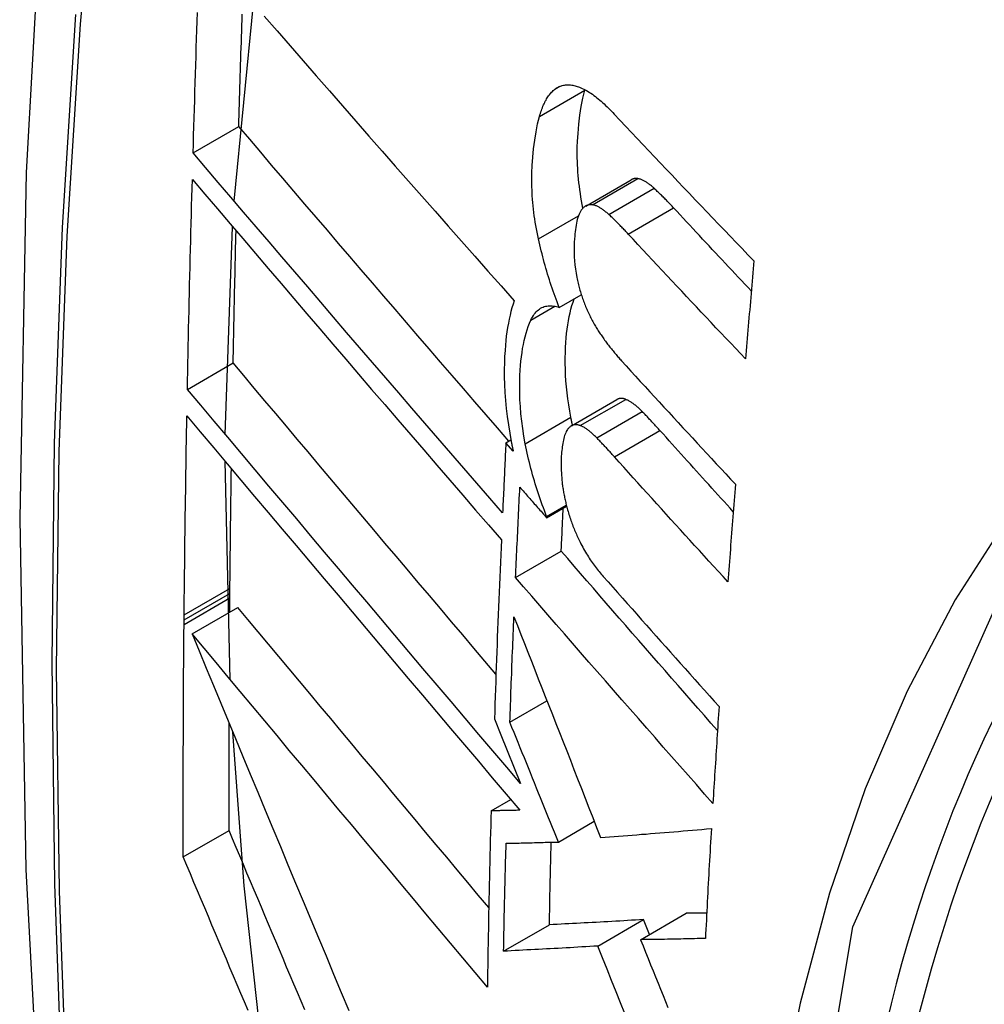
# Model space of a CAD drawing. Header units: inches. Extents: x 635 to 745, y 253 to 341.
# Tile 26 of 127: x 637.877 to 638.001, y 333.128 to 333.255. Entities that reach past the tile are written whole.
import ezdxf

# ---------------------------------------------------------------- set-up
doc = ezdxf.new("R2010")
doc.units = ezdxf.units.IN
doc.header["$MEASUREMENT"] = 0
doc.layers.add('Visible Edges(ANSI)', color=7, linetype='Continuous', lineweight=25)
doc.layers.add('Visible Tangent Edges(ANSI)', color=7, linetype='Continuous', lineweight=25)

msp = doc.modelspace()

# ---------------------------------------------------------------- linework, layer by layer
at = {"layer": 'Visible Edges(ANSI)'}
for p, q in [((637.90486, 333.2312), (637.90732, 333.25663)), ((637.95, 333.24548), (637.95002, 333.24555)), ((637.89955, 333.23742), (637.90544, 333.24081)), ((637.9501, 333.23058), (637.95594, 333.23395)), ((637.9037, 333.20119), (637.90464, 333.2279)), ((637.9467, 333.21753), (637.94953, 333.21917)), ((637.89882, 333.20698), (637.90471, 333.21039)), ((637.94825, 333.20228), (637.95411, 333.20566)), ((637.93983, 333.20011), (637.94047, 333.20048)), ((637.94076, 333.19904), (637.93983, 333.20011)), ((637.90431, 333.16965), (637.90368, 333.19772)), ((637.94506, 333.19046), (637.94764, 333.19194)), ((637.94507, 333.19063), (637.9476, 333.19209)), ((637.94506, 333.19046), (637.94507, 333.19063)), ((637.94108, 333.18275), (637.94695, 333.18614)), ((637.90429, 333.1807), (637.9043, 333.18136)), ((637.90429, 333.18014), (637.90429, 333.1807)), ((637.90427, 333.1783), (637.90429, 333.18014)), ((637.89839, 333.1773), (637.8984, 333.17795)), ((637.89942, 333.1755), (637.90532, 333.1789)), ((637.89839, 333.17673), (637.89839, 333.1773)), ((637.94034, 333.16413), (637.94511, 333.16689)), ((637.93834, 333.16455), (637.93917, 333.16252)), ((637.93917, 333.16252), (637.94171, 333.15626)), ((637.93792, 333.15273), (637.94044, 333.15418)), ((637.94659, 333.14871), (637.9512, 333.15138)), ((637.89829, 333.1468), (637.90418, 333.1502)), ((637.95165, 333.13532), (637.95754, 333.13872)), ((637.95716, 333.13613), (637.96305, 333.13953)), ((637.95831, 333.13679), (637.95754, 333.13872)), ((637.93953, 333.13466), (637.94542, 333.13806))]:
    msp.add_line(p, q, dxfattribs=at)
at = {"layer": 'Visible Edges(ANSI)', "flags": 128}
for points in [[(637.93127, 333.52253), (637.91843, 333.48447), (637.90737, 333.44529), (637.89807, 333.40505), (637.89051, 333.36383), (637.88467, 333.32169), (637.88052, 333.27869), (637.87805, 333.2349), (637.87723, 333.19037), (637.87804, 333.14518), (637.88047, 333.09937), (637.88449, 333.05301), (637.89009, 333.00618), (637.89724, 332.95893), (637.90592, 332.91133), (637.91611, 332.86345), (637.92779, 332.81537)], [(637.89955, 333.23742), (637.89959, 333.23855), (637.89962, 333.23968), (637.89965, 333.24081), (637.89969, 333.24193), (637.89972, 333.24306), (637.89976, 333.24419), (637.89979, 333.24532), (637.89983, 333.24645), (637.89986, 333.24758), (637.8999, 333.24871), (637.89994, 333.24985), (637.89997, 333.25098), (637.90001, 333.25211), (637.90005, 333.25324), (637.90008, 333.25437), (637.90012, 333.2555)], [(637.90544, 333.24081), (637.90546, 333.24154), (637.90548, 333.24226), (637.9055, 333.24298), (637.90552, 333.24371), (637.90554, 333.24443), (637.90557, 333.24515), (637.90559, 333.24587), (637.90561, 333.2466), (637.90563, 333.24732), (637.90565, 333.24804), (637.90567, 333.24877), (637.9057, 333.24949), (637.90572, 333.25021), (637.90574, 333.25094), (637.90577, 333.25166), (637.90579, 333.25238), (637.90581, 333.25311), (637.90583, 333.25383), (637.90586, 333.25455), (637.90588, 333.25528)], [(637.90869, 333.25504), (637.91036, 333.25312), (637.91204, 333.2512), (637.91372, 333.24927), (637.91541, 333.24734), (637.9171, 333.2454), (637.91879, 333.24346), (637.92049, 333.24152), (637.92218, 333.23959), (637.92389, 333.23765), (637.92559, 333.23571), (637.92729, 333.23377), (637.929, 333.23184), (637.9307, 333.2299), (637.93241, 333.22797), (637.93411, 333.22605), (637.93581, 333.22413), (637.93751, 333.22221), (637.93921, 333.2203), (637.94091, 333.21839)], [(637.94613, 333.24562), (637.94624, 333.2457), (637.94636, 333.24578), (637.94648, 333.24585), (637.9466, 333.24591), (637.94672, 333.24597), (637.94684, 333.24602), (637.94697, 333.24606), (637.94709, 333.2461), (637.94722, 333.24613), (637.94735, 333.24615), (637.94748, 333.24617), (637.94762, 333.24618), (637.94775, 333.24618), (637.94789, 333.24618), (637.94802, 333.24618), (637.94816, 333.24617), (637.9483, 333.24615), (637.94844, 333.24613), (637.94858, 333.2461), (637.94873, 333.24606), (637.94887, 333.24603), (637.94901, 333.24598), (637.94916, 333.24593), (637.9493, 333.24588)], [(637.94416, 333.24211), (637.94421, 333.24231), (637.94427, 333.2425), (637.94433, 333.24269), (637.9444, 333.24288), (637.94446, 333.24306), (637.94453, 333.24324), (637.9446, 333.24342), (637.94467, 333.24359), (637.94475, 333.24375), (637.94483, 333.24391), (637.9449, 333.24407), (637.94499, 333.24422), (637.94507, 333.24436), (637.94515, 333.2445), (637.94524, 333.24464), (637.94533, 333.24477), (637.94542, 333.24489), (637.94552, 333.24501), (637.94561, 333.24512), (637.94571, 333.24523), (637.94581, 333.24534), (637.94592, 333.24544), (637.94602, 333.24553), (637.94613, 333.24562)], [(637.94975, 333.23031), (637.94966, 333.23078), (637.94957, 333.23125), (637.94949, 333.23172), (637.94941, 333.23219), (637.94934, 333.23265), (637.94928, 333.23312), (637.94922, 333.23358), (637.94918, 333.23404), (637.94913, 333.2345), (637.9491, 333.23496), (637.94907, 333.23542), (637.94904, 333.23587), (637.94903, 333.23632), (637.94901, 333.23677), (637.94901, 333.23721), (637.94901, 333.23764), (637.94902, 333.23815), (637.94905, 333.23891), (637.94911, 333.23993), (637.94922, 333.24112), (637.94936, 333.24228), (637.94953, 333.2434), (637.94975, 333.24447), (637.95, 333.24548)], [(637.9493, 333.24588), (637.94948, 333.24581), (637.94966, 333.24573), (637.94985, 333.24564), (637.95003, 333.24554), (637.95022, 333.24544), (637.9504, 333.24533), (637.95059, 333.24521), (637.95078, 333.24509), (637.95096, 333.24496), (637.95115, 333.24482), (637.95134, 333.24468), (637.95153, 333.24453), (637.95172, 333.24438), (637.95191, 333.24422), (637.9521, 333.24406), (637.95228, 333.24389), (637.95247, 333.24372), (637.95266, 333.24354), (637.95285, 333.24336), (637.95303, 333.24318), (637.95322, 333.24299), (637.95341, 333.24281), (637.95359, 333.24261), (637.95377, 333.24242)], [(637.95377, 333.24242), (637.95451, 333.24163), (637.95525, 333.24084), (637.95599, 333.24006), (637.95674, 333.23927), (637.95748, 333.23848), (637.95822, 333.23769), (637.95897, 333.23691), (637.95971, 333.23612), (637.96046, 333.23533), (637.96121, 333.23454), (637.96195, 333.23375), (637.9627, 333.23297), (637.96345, 333.23218), (637.9642, 333.23139), (637.96495, 333.23061), (637.96571, 333.22982), (637.96646, 333.22903), (637.96721, 333.22825), (637.96797, 333.22746), (637.96872, 333.22668), (637.96948, 333.22589), (637.97023, 333.22511), (637.97099, 333.22432), (637.97175, 333.22354)], [(637.94402, 333.22635), (637.94393, 333.22678), (637.94384, 333.22721), (637.94376, 333.22764), (637.94368, 333.22806), (637.94361, 333.22849), (637.94354, 333.22892), (637.94348, 333.22934), (637.94343, 333.22976), (637.94338, 333.23018), (637.94333, 333.23061), (637.94329, 333.23102), (637.94326, 333.23144), (637.94322, 333.23192), (637.94319, 333.23251), (637.94317, 333.23319), (637.94317, 333.23397), (637.94318, 333.23485), (637.94322, 333.23581), (637.94329, 333.23685), (637.94339, 333.23796), (637.94353, 333.23907), (637.94371, 333.24013), (637.94391, 333.24115), (637.94416, 333.24211)], [(637.9402, 333.20032), (637.93874, 333.20201), (637.93728, 333.20369), (637.93581, 333.20539), (637.93435, 333.20708), (637.93289, 333.20878), (637.93142, 333.21048), (637.92996, 333.21218), (637.92849, 333.21388), (637.92703, 333.21558), (637.92557, 333.21729), (637.92411, 333.21899), (637.92265, 333.22069), (637.92119, 333.22238), (637.91974, 333.22408), (637.91829, 333.22577), (637.91684, 333.22746), (637.9154, 333.22915), (637.91396, 333.23083), (637.91253, 333.23251), (637.9111, 333.23418), (637.90967, 333.23585), (637.90826, 333.23751), (637.90684, 333.23917), (637.90544, 333.24081)], [(637.9394, 333.19107), (637.93774, 333.19298), (637.93607, 333.1949), (637.9344, 333.19683), (637.93273, 333.19876), (637.93106, 333.2007), (637.92938, 333.20264), (637.92771, 333.20458), (637.92603, 333.20652), (637.92435, 333.20847), (637.92267, 333.21042), (637.92099, 333.21237), (637.91932, 333.21432), (637.91765, 333.21627), (637.91598, 333.21821), (637.91431, 333.22016), (637.91265, 333.2221), (637.91099, 333.22403), (637.90933, 333.22597), (637.90769, 333.22789), (637.90605, 333.22981), (637.90441, 333.23173), (637.90278, 333.23363), (637.90116, 333.23553), (637.89955, 333.23742)], [(637.89882, 333.20698), (637.89884, 333.20811), (637.89886, 333.20923), (637.89889, 333.21035), (637.89891, 333.21148), (637.89893, 333.2126), (637.89896, 333.21372), (637.89898, 333.21485), (637.89901, 333.21597), (637.89903, 333.2171), (637.89906, 333.21822), (637.89908, 333.21935), (637.89911, 333.22047), (637.89914, 333.2216), (637.89916, 333.22272), (637.89919, 333.22385), (637.89922, 333.22497), (637.89925, 333.2261), (637.89928, 333.22722), (637.89931, 333.22835), (637.89934, 333.22948), (637.89937, 333.2306), (637.8994, 333.23173), (637.89943, 333.23286), (637.89946, 333.23398)], [(637.89946, 333.23398), (637.90107, 333.23209), (637.90268, 333.2302), (637.90431, 333.22829), (637.90594, 333.22638), (637.90758, 333.22446), (637.90922, 333.22253), (637.91088, 333.22059), (637.91253, 333.21866), (637.91419, 333.21671), (637.91586, 333.21477), (637.91753, 333.21282), (637.9192, 333.21087), (637.92087, 333.20892), (637.92254, 333.20697), (637.92422, 333.20502), (637.9259, 333.20307), (637.92757, 333.20112), (637.92925, 333.19918), (637.93092, 333.19724), (637.93259, 333.1953), (637.93426, 333.19337), (637.93592, 333.19144), (637.93759, 333.18952), (637.93924, 333.18761)], [(637.9568, 333.23411), (637.95676, 333.23411), (637.95673, 333.23412), (637.95669, 333.23412), (637.95665, 333.23412), (637.95661, 333.23412), (637.95657, 333.23412), (637.95654, 333.23412), (637.9565, 333.23412), (637.95646, 333.23412), (637.95643, 333.23412), (637.95639, 333.23411), (637.95635, 333.23411), (637.95632, 333.2341), (637.95628, 333.23409), (637.95625, 333.23408), (637.95621, 333.23407), (637.95618, 333.23406), (637.95614, 333.23405), (637.95611, 333.23404), (637.95607, 333.23402), (637.95604, 333.23401), (637.95601, 333.23399), (637.95597, 333.23397), (637.95594, 333.23395)], [(637.9589, 333.23287), (637.95882, 333.23295), (637.95873, 333.23303), (637.95864, 333.2331), (637.95855, 333.23318), (637.95846, 333.23325), (637.95837, 333.23332), (637.95828, 333.23339), (637.95819, 333.23345), (637.95811, 333.23352), (637.95802, 333.23358), (637.95793, 333.23364), (637.95784, 333.23369), (637.95775, 333.23374), (637.95766, 333.23379), (637.95758, 333.23384), (637.95749, 333.23388), (637.9574, 333.23392), (637.95731, 333.23396), (637.95723, 333.23399), (637.95714, 333.23402), (637.95706, 333.23405), (637.95697, 333.23407), (637.95689, 333.23409), (637.9568, 333.23411)], [(637.96142, 333.23034), (637.96131, 333.23045), (637.96121, 333.23057), (637.9611, 333.23068), (637.961, 333.23079), (637.9609, 333.2309), (637.96079, 333.23101), (637.96069, 333.23112), (637.96058, 333.23122), (637.96048, 333.23133), (637.96037, 333.23144), (637.96027, 333.23154), (637.96016, 333.23165), (637.96006, 333.23176), (637.95995, 333.23186), (637.95985, 333.23196), (637.95974, 333.23207), (637.95964, 333.23217), (637.95953, 333.23227), (637.95943, 333.23237), (637.95932, 333.23247), (637.95922, 333.23257), (637.95911, 333.23267), (637.95901, 333.23277), (637.9589, 333.23287)], [(637.94943, 333.22989), (637.94934, 333.22972), (637.94925, 333.22953), (637.94916, 333.22932), (637.94909, 333.2291), (637.94902, 333.22886), (637.94896, 333.22862), (637.94891, 333.22837), (637.94886, 333.2281), (637.94881, 333.22783), (637.94877, 333.22756), (637.94874, 333.22728), (637.94871, 333.22699), (637.94868, 333.22669), (637.94866, 333.22634), (637.94863, 333.22595), (637.94861, 333.22552), (637.94861, 333.22506), (637.94861, 333.22457), (637.94862, 333.22405), (637.94865, 333.22353), (637.9487, 333.223), (637.94877, 333.22246), (637.94885, 333.22192), (637.94895, 333.22137)], [(637.95096, 333.23073), (637.95089, 333.23074), (637.95081, 333.23075), (637.95074, 333.23075), (637.95067, 333.23075), (637.95059, 333.23074), (637.95052, 333.23074), (637.95045, 333.23072), (637.95038, 333.2307), (637.95032, 333.23068), (637.95025, 333.23066), (637.95018, 333.23063), (637.95012, 333.23059), (637.95005, 333.23055), (637.94999, 333.23051), (637.94993, 333.23047), (637.94987, 333.23042), (637.94981, 333.23036), (637.94975, 333.23031), (637.9497, 333.23025), (637.94964, 333.23018), (637.94959, 333.23012), (637.94953, 333.23004), (637.94948, 333.22997), (637.94943, 333.22989)], [(637.95307, 333.2295), (637.95298, 333.22958), (637.95289, 333.22965), (637.9528, 333.22973), (637.95271, 333.22981), (637.95262, 333.22988), (637.95253, 333.22995), (637.95244, 333.23002), (637.95235, 333.23008), (637.95227, 333.23015), (637.95218, 333.23021), (637.95209, 333.23026), (637.952, 333.23032), (637.95191, 333.23037), (637.95182, 333.23042), (637.95174, 333.23047), (637.95165, 333.23051), (637.95156, 333.23055), (637.95147, 333.23059), (637.95139, 333.23062), (637.9513, 333.23065), (637.95122, 333.23068), (637.95113, 333.2307), (637.95105, 333.23072), (637.95096, 333.23073)], [(637.97141, 333.21965), (637.971, 333.22009), (637.97058, 333.22054), (637.97016, 333.22098), (637.96974, 333.22143), (637.96932, 333.22187), (637.9689, 333.22232), (637.96848, 333.22276), (637.96806, 333.22321), (637.96765, 333.22366), (637.96723, 333.2241), (637.96681, 333.22455), (637.9664, 333.22499), (637.96598, 333.22544), (637.96556, 333.22589), (637.96515, 333.22633), (637.96473, 333.22678), (637.96432, 333.22722), (637.9639, 333.22767), (637.96349, 333.22811), (637.96307, 333.22856), (637.96266, 333.22901), (637.96224, 333.22945), (637.96183, 333.2299), (637.96142, 333.23034)], [(637.95558, 333.22697), (637.95548, 333.22708), (637.95537, 333.2272), (637.95527, 333.22731), (637.95516, 333.22742), (637.95506, 333.22753), (637.95495, 333.22764), (637.95485, 333.22775), (637.95474, 333.22785), (637.95464, 333.22796), (637.95454, 333.22807), (637.95443, 333.22817), (637.95433, 333.22828), (637.95422, 333.22839), (637.95412, 333.22849), (637.95401, 333.22859), (637.95391, 333.2287), (637.9538, 333.2288), (637.9537, 333.2289), (637.95359, 333.229), (637.95349, 333.2291), (637.95338, 333.2292), (637.95328, 333.2293), (637.95317, 333.2294), (637.95307, 333.2295)], [(637.90471, 333.21039), (637.90473, 333.21109), (637.90474, 333.2118), (637.90475, 333.21251), (637.90477, 333.21322), (637.90478, 333.21392), (637.9048, 333.21463), (637.90481, 333.21534), (637.90483, 333.21605), (637.90484, 333.21675), (637.90486, 333.21746), (637.90487, 333.21817), (637.90489, 333.21888), (637.9049, 333.21959), (637.90492, 333.22029), (637.90493, 333.221), (637.90495, 333.22171), (637.90497, 333.22242), (637.90498, 333.22313), (637.905, 333.22384), (637.90501, 333.22454), (637.90503, 333.22525), (637.90505, 333.22596), (637.90507, 333.22667), (637.90508, 333.22738)], [(637.9467, 333.21753), (637.94656, 333.21788), (637.94642, 333.21823), (637.94629, 333.21858), (637.94616, 333.21893), (637.94603, 333.21929), (637.9459, 333.21964), (637.94578, 333.22), (637.94566, 333.22036), (637.94554, 333.22073), (637.94542, 333.22109), (637.94531, 333.22146), (637.9452, 333.22183), (637.94509, 333.2222), (637.94498, 333.22257), (637.94487, 333.22294), (637.94477, 333.22331), (637.94467, 333.22369), (637.94457, 333.22406), (637.94448, 333.22444), (637.94438, 333.22482), (637.94429, 333.2252), (637.9442, 333.22558), (637.94411, 333.22596), (637.94402, 333.22635)], [(637.97068, 333.21091), (637.97004, 333.21158), (637.96941, 333.21225), (637.96877, 333.21291), (637.96814, 333.21358), (637.96751, 333.21425), (637.96687, 333.21492), (637.96624, 333.21559), (637.96561, 333.21626), (637.96498, 333.21693), (637.96435, 333.21759), (637.96372, 333.21826), (637.96309, 333.21893), (637.96246, 333.2196), (637.96183, 333.22027), (637.9612, 333.22094), (637.96057, 333.22161), (637.95995, 333.22228), (637.95932, 333.22295), (637.9587, 333.22362), (637.95807, 333.22429), (637.95745, 333.22496), (637.95682, 333.22563), (637.9562, 333.2263), (637.95558, 333.22697)], [(637.97175, 333.22354), (637.9717, 333.22301), (637.97166, 333.22249), (637.97161, 333.22196), (637.97157, 333.22144), (637.97152, 333.22091), (637.97148, 333.22038), (637.97143, 333.21986), (637.97139, 333.21933), (637.97134, 333.2188), (637.9713, 333.21828), (637.97125, 333.21775), (637.97121, 333.21723), (637.97116, 333.2167), (637.97112, 333.21617), (637.97107, 333.21565), (637.97103, 333.21512), (637.97099, 333.21459), (637.97094, 333.21407), (637.9709, 333.21354), (637.97085, 333.21302), (637.97081, 333.21249), (637.97076, 333.21196), (637.97072, 333.21144), (637.97068, 333.21091)], [(637.94895, 333.22137), (637.94899, 333.22119), (637.94904, 333.221), (637.94908, 333.22082), (637.94912, 333.22063), (637.94917, 333.22045), (637.94921, 333.22027), (637.94926, 333.22009), (637.94931, 333.21991), (637.94936, 333.21973), (637.94942, 333.21955), (637.94947, 333.21937), (637.94953, 333.21919), (637.94958, 333.21901), (637.94964, 333.21884), (637.9497, 333.21866), (637.94977, 333.21849), (637.94983, 333.21832), (637.94989, 333.21815), (637.94996, 333.21798), (637.95002, 333.21781), (637.95009, 333.21765), (637.95016, 333.21748), (637.95023, 333.21732), (637.9503, 333.21716)], [(637.94091, 333.21839), (637.94075, 333.21795), (637.94061, 333.21749), (637.94048, 333.21701), (637.94036, 333.21652), (637.94024, 333.21601), (637.94014, 333.21549), (637.94004, 333.21495), (637.93996, 333.2144), (637.93988, 333.21384), (637.93982, 333.21326), (637.93976, 333.21265), (637.93971, 333.21197), (637.93966, 333.21122), (637.93963, 333.21041), (637.93962, 333.20953), (637.93962, 333.2086), (637.93965, 333.20761), (637.9397, 333.20659), (637.93977, 333.20556), (637.93987, 333.20452), (637.93999, 333.20347), (637.94014, 333.20241), (637.94031, 333.20134), (637.94051, 333.20026)], [(637.94819, 333.20338), (637.94804, 333.20418), (637.94791, 333.20497), (637.9478, 333.20576), (637.9477, 333.20653), (637.94762, 333.2073), (637.94756, 333.20807), (637.94751, 333.20882), (637.94748, 333.20957), (637.94747, 333.21031), (637.94747, 333.21102), (637.94748, 333.21171), (637.9475, 333.21237), (637.94754, 333.21301), (637.94759, 333.21361), (637.94764, 333.21419), (637.94771, 333.21475), (637.94779, 333.21529), (637.94787, 333.21582), (637.94797, 333.21634), (637.94808, 333.21684), (637.9482, 333.21732), (637.94833, 333.21778), (637.94847, 333.21822), (637.94863, 333.21865)], [(637.94303, 333.21588), (637.94313, 333.21609), (637.94324, 333.21629), (637.94336, 333.21648), (637.94348, 333.21665), (637.9436, 333.21681), (637.94373, 333.21696), (637.94387, 333.21709), (637.94401, 333.21721), (637.94415, 333.21732), (637.9443, 333.21742), (637.94445, 333.2175), (637.94461, 333.21757), (637.94477, 333.21763), (637.94493, 333.21767), (637.9451, 333.21771), (637.94527, 333.21773), (637.94544, 333.21774), (637.94562, 333.21774), (637.94579, 333.21773), (637.94597, 333.21771), (637.94615, 333.21768), (637.94633, 333.21764), (637.94651, 333.21759), (637.9467, 333.21753)], [(637.9503, 333.21716), (637.95038, 333.21699), (637.95046, 333.21682), (637.95054, 333.21665), (637.95061, 333.21649), (637.95069, 333.21633), (637.95078, 333.21617), (637.95086, 333.21601), (637.95094, 333.21585), (637.95102, 333.2157), (637.95111, 333.21554), (637.95119, 333.21539), (637.95128, 333.21525), (637.95136, 333.2151), (637.95145, 333.21495), (637.95153, 333.21481), (637.95162, 333.21467), (637.95171, 333.21453), (637.9518, 333.21439), (637.95189, 333.21425), (637.95198, 333.21412), (637.95207, 333.21399), (637.95216, 333.21386), (637.95225, 333.21373), (637.95234, 333.2136)], [(637.94232, 333.19999), (637.94214, 333.20096), (637.94199, 333.20193), (637.94187, 333.20288), (637.94176, 333.20383), (637.94169, 333.20476), (637.94164, 333.20565), (637.94161, 333.2065), (637.9416, 333.20731), (637.94161, 333.20806), (637.94163, 333.20878), (637.94167, 333.20944), (637.94171, 333.21005), (637.94176, 333.21062), (637.94183, 333.21118), (637.9419, 333.21172), (637.94198, 333.21225), (637.94207, 333.21277), (637.94218, 333.21327), (637.94229, 333.21375), (637.94242, 333.21421), (637.94256, 333.21466), (637.9427, 333.21509), (637.94286, 333.21549), (637.94303, 333.21588)], [(637.95234, 333.2136), (637.95244, 333.21347), (637.95253, 333.21333), (637.95263, 333.2132), (637.95273, 333.21307), (637.95283, 333.21294), (637.95292, 333.21281), (637.95302, 333.21268), (637.95312, 333.21255), (637.95322, 333.21243), (637.95332, 333.2123), (637.95342, 333.21218), (637.95352, 333.21206), (637.95362, 333.21193), (637.95371, 333.21181), (637.95381, 333.21169), (637.95391, 333.21158), (637.95401, 333.21146), (637.95411, 333.21134), (637.95421, 333.21122), (637.95431, 333.21111), (637.95441, 333.211), (637.95451, 333.21088), (637.95461, 333.21077), (637.95471, 333.21066)], [(637.93855, 333.17032), (637.93712, 333.172), (637.9357, 333.17368), (637.93427, 333.17537), (637.93284, 333.17706), (637.93141, 333.17875), (637.92998, 333.18044), (637.92855, 333.18213), (637.92712, 333.18382), (637.92569, 333.18551), (637.92426, 333.1872), (637.92284, 333.18888), (637.92142, 333.19057), (637.92, 333.19225), (637.91858, 333.19393), (637.91717, 333.1956), (637.91576, 333.19727), (637.91436, 333.19893), (637.91296, 333.20059), (637.91157, 333.20224), (637.91019, 333.20389), (637.90881, 333.20552), (637.90743, 333.20715), (637.90607, 333.20877), (637.90471, 333.21039)], [(637.95471, 333.21066), (637.95532, 333.21), (637.95592, 333.20934), (637.95653, 333.20867), (637.95713, 333.20801), (637.95774, 333.20735), (637.95835, 333.20668), (637.95896, 333.20602), (637.95957, 333.20536), (637.96017, 333.2047), (637.96078, 333.20403), (637.96139, 333.20337), (637.962, 333.20271), (637.96262, 333.20204), (637.96323, 333.20138), (637.96384, 333.20072), (637.96445, 333.20006), (637.96507, 333.19939), (637.96568, 333.19873), (637.96629, 333.19807), (637.96691, 333.19741), (637.96752, 333.19675), (637.96814, 333.19609), (637.96875, 333.19543), (637.96937, 333.19477)], [(637.94171, 333.15626), (637.93994, 333.15834), (637.93815, 333.16044), (637.93636, 333.16255), (637.93457, 333.16467), (637.93277, 333.16679), (637.93096, 333.16892), (637.92915, 333.17106), (637.92734, 333.17319), (637.92553, 333.17534), (637.92372, 333.17748), (637.92191, 333.17962), (637.92009, 333.18176), (637.91829, 333.1839), (637.91648, 333.18604), (637.91468, 333.18817), (637.91289, 333.1903), (637.9111, 333.19242), (637.90931, 333.19453), (637.90754, 333.19663), (637.90578, 333.19873), (637.90402, 333.20081), (637.90227, 333.20288), (637.90054, 333.20494), (637.89882, 333.20698)], [(637.95526, 333.20569), (637.95521, 333.20571), (637.95516, 333.20573), (637.95511, 333.20575), (637.95506, 333.20576), (637.955, 333.20578), (637.95495, 333.20579), (637.9549, 333.2058), (637.95485, 333.2058), (637.9548, 333.20581), (637.95475, 333.20581), (637.9547, 333.20582), (637.95466, 333.20582), (637.95461, 333.20581), (637.95456, 333.20581), (637.95451, 333.2058), (637.95446, 333.2058), (637.95442, 333.20579), (637.95437, 333.20577), (637.95433, 333.20576), (637.95428, 333.20574), (637.95424, 333.20573), (637.95419, 333.20571), (637.95415, 333.20569), (637.95411, 333.20566)], [(637.95738, 333.20412), (637.95729, 333.20421), (637.9572, 333.2043), (637.95711, 333.20439), (637.95702, 333.20447), (637.95693, 333.20456), (637.95684, 333.20464), (637.95676, 333.20471), (637.95667, 333.20479), (637.95658, 333.20487), (637.95649, 333.20494), (637.9564, 333.20501), (637.95631, 333.20507), (637.95622, 333.20514), (637.95614, 333.2052), (637.95605, 333.20526), (637.95596, 333.20532), (637.95587, 333.20538), (637.95578, 333.20543), (637.9557, 333.20548), (637.95561, 333.20553), (637.95552, 333.20557), (637.95544, 333.20561), (637.95535, 333.20565), (637.95526, 333.20569)], [(637.8984, 333.17795), (637.89841, 333.17902), (637.89842, 333.18009), (637.89843, 333.18115), (637.89844, 333.18222), (637.89846, 333.18328), (637.89847, 333.18435), (637.89848, 333.18542), (637.89849, 333.18648), (637.89851, 333.18755), (637.89852, 333.18862), (637.89854, 333.18969), (637.89855, 333.19075), (637.89857, 333.19182), (637.89858, 333.19289), (637.8986, 333.19395), (637.89861, 333.19502), (637.89863, 333.19609), (637.89865, 333.19716), (637.89866, 333.19823), (637.89868, 333.19929), (637.8987, 333.20036), (637.89872, 333.20143), (637.89874, 333.2025), (637.89876, 333.20357)], [(637.89876, 333.20357), (637.90048, 333.20152), (637.90221, 333.19947), (637.90395, 333.19739), (637.90571, 333.19531), (637.90747, 333.19321), (637.90924, 333.19111), (637.91103, 333.18899), (637.91281, 333.18687), (637.91461, 333.18474), (637.91641, 333.18261), (637.91821, 333.18047), (637.92002, 333.17833), (637.92183, 333.17618), (637.92364, 333.17404), (637.92545, 333.17189), (637.92726, 333.16975), (637.92907, 333.16761), (637.93088, 333.16547), (637.93268, 333.16334), (637.93448, 333.16121), (637.93628, 333.1591), (637.93807, 333.15698), (637.93985, 333.15488), (637.94162, 333.15279)], [(637.94839, 333.20236), (637.94839, 333.20241), (637.94838, 333.20245), (637.94837, 333.20249), (637.94836, 333.20253), (637.94835, 333.20258), (637.94834, 333.20262), (637.94833, 333.20266), (637.94832, 333.2027), (637.94831, 333.20274), (637.94831, 333.20279), (637.9483, 333.20283), (637.94829, 333.20287), (637.94828, 333.20291), (637.94827, 333.20296), (637.94826, 333.203), (637.94825, 333.20304), (637.94824, 333.20308), (637.94824, 333.20313), (637.94823, 333.20317), (637.94822, 333.20321), (637.94821, 333.20325), (637.9482, 333.2033), (637.94819, 333.20334), (637.94819, 333.20338)], [(637.95966, 333.20167), (637.95956, 333.20178), (637.95947, 333.20188), (637.95937, 333.20199), (637.95928, 333.20209), (637.95918, 333.2022), (637.95909, 333.2023), (637.95899, 333.20241), (637.9589, 333.20251), (637.9588, 333.20261), (637.95871, 333.20271), (637.95861, 333.20282), (637.95852, 333.20292), (637.95842, 333.20302), (637.95833, 333.20312), (637.95823, 333.20322), (637.95814, 333.20332), (637.95804, 333.20343), (637.95795, 333.20353), (637.95785, 333.20363), (637.95776, 333.20373), (637.95766, 333.20382), (637.95757, 333.20392), (637.95747, 333.20402), (637.95738, 333.20412)], [(637.94776, 333.20182), (637.94767, 333.20169), (637.94759, 333.20155), (637.94752, 333.2014), (637.94745, 333.20123), (637.94739, 333.20105), (637.94733, 333.20086), (637.94728, 333.20066), (637.94723, 333.20046), (637.94719, 333.20025), (637.94715, 333.20003), (637.94711, 333.19981), (637.94708, 333.19959), (637.94705, 333.19936), (637.94702, 333.19912), (637.947, 333.19888), (637.94698, 333.19864), (637.94696, 333.1984), (637.94694, 333.19815), (637.94693, 333.19787), (637.94692, 333.19754), (637.94692, 333.19715), (637.94694, 333.19667), (637.94697, 333.19609), (637.94703, 333.1954)], [(637.9494, 333.20231), (637.94932, 333.20234), (637.94925, 333.20237), (637.94917, 333.20239), (637.94909, 333.20241), (637.94901, 333.20242), (637.94894, 333.20243), (637.94886, 333.20243), (637.94879, 333.20243), (637.94871, 333.20243), (637.94864, 333.20242), (637.94857, 333.20241), (637.9485, 333.20239), (637.94843, 333.20236), (637.94836, 333.20234), (637.9483, 333.20231), (637.94823, 333.20227), (637.94817, 333.20223), (637.9481, 333.20218), (637.94804, 333.20213), (637.94798, 333.20208), (637.94792, 333.20202), (637.94787, 333.20196), (637.94781, 333.20189), (637.94776, 333.20182)], [(637.95152, 333.20074), (637.95143, 333.20083), (637.95134, 333.20092), (637.95125, 333.20101), (637.95116, 333.20109), (637.95108, 333.20117), (637.95099, 333.20125), (637.9509, 333.20133), (637.95081, 333.20141), (637.95072, 333.20148), (637.95063, 333.20156), (637.95054, 333.20163), (637.95046, 333.20169), (637.95037, 333.20176), (637.95028, 333.20182), (637.95019, 333.20188), (637.9501, 333.20194), (637.95001, 333.20199), (637.94993, 333.20205), (637.94984, 333.2021), (637.94975, 333.20214), (637.94966, 333.20219), (637.94958, 333.20223), (637.94949, 333.20227), (637.9494, 333.20231)], [(637.9538, 333.19829), (637.95371, 333.1984), (637.95361, 333.1985), (637.95352, 333.19861), (637.95342, 333.19871), (637.95333, 333.19882), (637.95323, 333.19892), (637.95314, 333.19902), (637.95304, 333.19913), (637.95295, 333.19923), (637.95285, 333.19933), (637.95276, 333.19944), (637.95266, 333.19954), (637.95257, 333.19964), (637.95247, 333.19974), (637.95238, 333.19984), (637.95228, 333.19994), (637.95219, 333.20004), (637.95209, 333.20014), (637.952, 333.20024), (637.9519, 333.20034), (637.95181, 333.20044), (637.95171, 333.20054), (637.95162, 333.20064), (637.95152, 333.20074)], [(637.96909, 333.19123), (637.9687, 333.19167), (637.9683, 333.1921), (637.96791, 333.19254), (637.96751, 333.19297), (637.96712, 333.19341), (637.96672, 333.19384), (637.96633, 333.19428), (637.96593, 333.19472), (637.96554, 333.19515), (637.96514, 333.19559), (637.96475, 333.19602), (637.96436, 333.19646), (637.96396, 333.19689), (637.96357, 333.19733), (637.96318, 333.19776), (637.96279, 333.1982), (637.96239, 333.19863), (637.962, 333.19907), (637.96161, 333.1995), (637.96122, 333.19994), (637.96083, 333.20037), (637.96044, 333.20081), (637.96005, 333.20124), (637.95966, 333.20167)], [(637.93983, 333.20011), (637.93981, 333.19973), (637.93979, 333.19935), (637.93977, 333.19898), (637.93975, 333.1986), (637.93974, 333.19822), (637.93972, 333.19785), (637.9397, 333.19747), (637.93968, 333.19709), (637.93966, 333.19672), (637.93964, 333.19634), (637.93963, 333.19596), (637.93961, 333.19559), (637.93959, 333.19521), (637.93957, 333.19484), (637.93956, 333.19446), (637.93954, 333.19408), (637.93952, 333.19371), (637.9395, 333.19333), (637.93948, 333.19295), (637.93947, 333.19258), (637.93945, 333.1922), (637.93943, 333.19183), (637.93942, 333.19145), (637.9394, 333.19107)], [(637.94051, 333.20026), (637.94052, 333.20021), (637.94053, 333.20015), (637.94054, 333.2001), (637.94055, 333.20005), (637.94056, 333.2), (637.94057, 333.19995), (637.94058, 333.1999), (637.94059, 333.19985), (637.9406, 333.1998), (637.94061, 333.19975), (637.94063, 333.1997), (637.94064, 333.19965), (637.94065, 333.1996), (637.94066, 333.19955), (637.94067, 333.1995), (637.94068, 333.19945), (637.94069, 333.19939), (637.9407, 333.19934), (637.94071, 333.19929), (637.94072, 333.19924), (637.94073, 333.19919), (637.94074, 333.19914), (637.94075, 333.19909), (637.94076, 333.19904)], [(637.94507, 333.19063), (637.94493, 333.191), (637.94479, 333.19137), (637.94465, 333.19174), (637.94451, 333.19212), (637.94437, 333.1925), (637.94424, 333.19288), (637.94411, 333.19326), (637.94398, 333.19364), (637.94386, 333.19403), (637.94373, 333.19442), (637.94361, 333.19481), (637.94349, 333.19521), (637.94338, 333.1956), (637.94327, 333.19599), (637.94316, 333.19639), (637.94305, 333.19679), (637.94295, 333.19718), (637.94285, 333.19758), (637.94275, 333.19798), (637.94266, 333.19838), (637.94257, 333.19878), (637.94248, 333.19919), (637.9424, 333.19959), (637.94232, 333.19999)], [(637.96841, 333.1822), (637.96779, 333.18287), (637.96718, 333.18354), (637.96657, 333.18421), (637.96596, 333.18488), (637.96534, 333.18555), (637.96473, 333.18622), (637.96412, 333.18689), (637.96351, 333.18756), (637.9629, 333.18823), (637.96229, 333.1889), (637.96168, 333.18957), (637.96107, 333.19024), (637.96046, 333.19092), (637.95985, 333.19159), (637.95925, 333.19226), (637.95864, 333.19293), (637.95803, 333.1936), (637.95743, 333.19427), (637.95682, 333.19494), (637.95621, 333.19561), (637.95561, 333.19628), (637.95501, 333.19695), (637.9544, 333.19762), (637.9538, 333.19829)], [(637.9043, 333.18136), (637.9043, 333.182), (637.90431, 333.18264), (637.90432, 333.18328), (637.90432, 333.18392), (637.90433, 333.18456), (637.90434, 333.18521), (637.90434, 333.18585), (637.90435, 333.18649), (637.90436, 333.18713), (637.90437, 333.18777), (637.90437, 333.18841), (637.90438, 333.18906), (637.90439, 333.1897), (637.9044, 333.19034), (637.9044, 333.19098), (637.90441, 333.19162), (637.90442, 333.19227), (637.90443, 333.19291), (637.90444, 333.19355), (637.90445, 333.19419), (637.90446, 333.19484), (637.90446, 333.19548), (637.90447, 333.19612), (637.90448, 333.19676)], [(637.94108, 333.18275), (637.9411, 333.18323), (637.94112, 333.18371), (637.94114, 333.1842), (637.94116, 333.18468), (637.94119, 333.18517), (637.94121, 333.18565), (637.94123, 333.18614), (637.94125, 333.18662), (637.94127, 333.18711), (637.9413, 333.18759), (637.94132, 333.18808), (637.94134, 333.18856), (637.94136, 333.18905), (637.94139, 333.18953), (637.94141, 333.19002), (637.94143, 333.19051), (637.94146, 333.19099), (637.94148, 333.19148), (637.9415, 333.19196), (637.94153, 333.19245), (637.94155, 333.19293), (637.94157, 333.19342), (637.9416, 333.1939), (637.94162, 333.19439)], [(637.94162, 333.19439), (637.94176, 333.19423), (637.94191, 333.19406), (637.94205, 333.1939), (637.94219, 333.19373), (637.94234, 333.19357), (637.94248, 333.19341), (637.94262, 333.19324), (637.94277, 333.19308), (637.94291, 333.19292), (637.94305, 333.19275), (637.9432, 333.19259), (637.94334, 333.19242), (637.94348, 333.19226), (637.94363, 333.1921), (637.94377, 333.19193), (637.94391, 333.19177), (637.94406, 333.1916), (637.9442, 333.19144), (637.94435, 333.19128), (637.94449, 333.19111), (637.94463, 333.19095), (637.94478, 333.19079), (637.94492, 333.19062), (637.94506, 333.19046)], [(637.94703, 333.1954), (637.94704, 333.19524), (637.94705, 333.19509), (637.94707, 333.19494), (637.94709, 333.19478), (637.94711, 333.19463), (637.94713, 333.19447), (637.94715, 333.19432), (637.94718, 333.19416), (637.9472, 333.194), (637.94723, 333.19385), (637.94726, 333.19369), (637.94728, 333.19353), (637.94731, 333.19338), (637.94735, 333.19322), (637.94738, 333.19306), (637.94741, 333.1929), (637.94745, 333.19275), (637.94748, 333.19259), (637.94752, 333.19243), (637.94756, 333.19228), (637.94759, 333.19212), (637.94763, 333.19196), (637.94767, 333.19181), (637.94771, 333.19165)], [(637.96937, 333.19477), (637.96933, 333.19424), (637.96928, 333.19372), (637.96924, 333.1932), (637.9692, 333.19267), (637.96916, 333.19215), (637.96912, 333.19162), (637.96908, 333.1911), (637.96904, 333.19058), (637.969, 333.19005), (637.96896, 333.18953), (637.96892, 333.18901), (637.96888, 333.18848), (637.96884, 333.18796), (637.9688, 333.18744), (637.96876, 333.18691), (637.96872, 333.18639), (637.96868, 333.18587), (637.96864, 333.18534), (637.9686, 333.18482), (637.96856, 333.1843), (637.96852, 333.18377), (637.96848, 333.18325), (637.96845, 333.18273), (637.96841, 333.1822)], [(637.94695, 333.18614), (637.94696, 333.18637), (637.94697, 333.1866), (637.94698, 333.18683), (637.94699, 333.18706), (637.947, 333.1873), (637.94701, 333.18753), (637.94703, 333.18776), (637.94704, 333.18799), (637.94705, 333.18822), (637.94706, 333.18845), (637.94707, 333.18868), (637.94708, 333.18892), (637.94709, 333.18915), (637.9471, 333.18938), (637.94711, 333.18961), (637.94712, 333.18984), (637.94713, 333.19007), (637.94714, 333.1903), (637.94715, 333.19054), (637.94716, 333.19077), (637.94717, 333.191), (637.94718, 333.19123), (637.94719, 333.19146), (637.9472, 333.19169)], [(637.94771, 333.19165), (637.94777, 333.19146), (637.94782, 333.19126), (637.94788, 333.19107), (637.94794, 333.19088), (637.948, 333.19069), (637.94806, 333.1905), (637.94812, 333.19031), (637.94819, 333.19012), (637.94825, 333.18994), (637.94832, 333.18975), (637.94839, 333.18957), (637.94846, 333.18939), (637.94853, 333.18921), (637.9486, 333.18903), (637.94867, 333.18885), (637.94875, 333.18868), (637.94882, 333.1885), (637.9489, 333.18833), (637.94897, 333.18816), (637.94905, 333.18799), (637.94913, 333.18782), (637.94921, 333.18765), (637.94929, 333.18748), (637.94937, 333.18732)], [(637.93924, 333.18761), (637.9392, 333.18664), (637.93916, 333.18568), (637.93912, 333.18472), (637.93908, 333.18375), (637.93903, 333.18279), (637.93899, 333.18183), (637.93895, 333.18087), (637.93892, 333.17991), (637.93888, 333.17894), (637.93884, 333.17798), (637.9388, 333.17702), (637.93876, 333.17606), (637.93872, 333.1751), (637.93869, 333.17414), (637.93865, 333.17318), (637.93862, 333.17222), (637.93858, 333.17126), (637.93854, 333.1703), (637.93851, 333.16934), (637.93848, 333.16839), (637.93844, 333.16743), (637.93841, 333.16647), (637.93838, 333.16551), (637.93834, 333.16455)], [(637.94937, 333.18732), (637.94948, 333.18709), (637.94959, 333.18687), (637.94971, 333.18665), (637.94983, 333.18644), (637.94995, 333.18623), (637.95007, 333.18602), (637.95019, 333.18582), (637.95032, 333.18562), (637.95044, 333.18542), (637.95056, 333.18523), (637.95069, 333.18505), (637.95081, 333.18487), (637.95094, 333.18469), (637.95107, 333.18451), (637.95119, 333.18434), (637.95132, 333.18417), (637.95145, 333.184), (637.95158, 333.18384), (637.95171, 333.18368), (637.95184, 333.18352), (637.95197, 333.18336), (637.9521, 333.18321), (637.95222, 333.18306), (637.95235, 333.18291)], [(637.96707, 333.16306), (637.96622, 333.16402), (637.96538, 333.16499), (637.96453, 333.16595), (637.96368, 333.16692), (637.96284, 333.16788), (637.96199, 333.16885), (637.96115, 333.16981), (637.96031, 333.17078), (637.95946, 333.17174), (637.95862, 333.17271), (637.95778, 333.17367), (637.95694, 333.17464), (637.9561, 333.1756), (637.95526, 333.17657), (637.95442, 333.17753), (637.95359, 333.17849), (637.95275, 333.17945), (637.95192, 333.18041), (637.95109, 333.18137), (637.95026, 333.18233), (637.94943, 333.18328), (637.9486, 333.18424), (637.94778, 333.18519), (637.94695, 333.18614)], [(637.95235, 333.18291), (637.95297, 333.18222), (637.95359, 333.18152), (637.9542, 333.18082), (637.95482, 333.18012), (637.95544, 333.17943), (637.95606, 333.17873), (637.95668, 333.17803), (637.9573, 333.17733), (637.95792, 333.17663), (637.95854, 333.17593), (637.95916, 333.17523), (637.95978, 333.17453), (637.96041, 333.17384), (637.96103, 333.17314), (637.96165, 333.17244), (637.96228, 333.17174), (637.9629, 333.17104), (637.96352, 333.17034), (637.96415, 333.16964), (637.96477, 333.16895), (637.9654, 333.16825), (637.96602, 333.16755), (637.96665, 333.16686), (637.96727, 333.16616)], [(637.96647, 333.15369), (637.96541, 333.15489), (637.96435, 333.1561), (637.96328, 333.15731), (637.96221, 333.15852), (637.96115, 333.15973), (637.96008, 333.16094), (637.95902, 333.16216), (637.95795, 333.16337), (637.95689, 333.16459), (637.95582, 333.1658), (637.95476, 333.16702), (637.95369, 333.16824), (637.95263, 333.16945), (637.95157, 333.17067), (637.95051, 333.17188), (637.94945, 333.1731), (637.9484, 333.17431), (637.94735, 333.17552), (637.94629, 333.17673), (637.94524, 333.17794), (637.9442, 333.17914), (637.94316, 333.18035), (637.94211, 333.18155), (637.94108, 333.18275)], [(637.93762, 333.14027), (637.93627, 333.14188), (637.93492, 333.1435), (637.93356, 333.14512), (637.93221, 333.14674), (637.93085, 333.14836), (637.92949, 333.14999), (637.92813, 333.15162), (637.92677, 333.15324), (637.92541, 333.15487), (637.92405, 333.1565), (637.92269, 333.15812), (637.92133, 333.15974), (637.91998, 333.16136), (637.91862, 333.16298), (637.91727, 333.1646), (637.91593, 333.16621), (637.91458, 333.16782), (637.91324, 333.16942), (637.91191, 333.17102), (637.91058, 333.17261), (637.90925, 333.17419), (637.90793, 333.17577), (637.90662, 333.17734), (637.90532, 333.1789)], [(637.89829, 333.1468), (637.89828, 333.14804), (637.89828, 333.14928), (637.89828, 333.15053), (637.89828, 333.15177), (637.89828, 333.15302), (637.89828, 333.15426), (637.89828, 333.15551), (637.89828, 333.15675), (637.89829, 333.158), (637.89829, 333.15925), (637.89829, 333.16049), (637.8983, 333.16174), (637.8983, 333.16299), (637.89831, 333.16424), (637.89831, 333.16548), (637.89832, 333.16673), (637.89833, 333.16798), (637.89833, 333.16923), (637.89834, 333.17048), (637.89835, 333.17173), (637.89836, 333.17298), (637.89837, 333.17423), (637.89838, 333.17548), (637.89839, 333.17673)], [(637.94034, 333.16413), (637.94036, 333.1647), (637.94038, 333.16526), (637.9404, 333.16583), (637.94042, 333.16639), (637.94044, 333.16696), (637.94046, 333.16752), (637.94048, 333.16809), (637.9405, 333.16865), (637.94052, 333.16922), (637.94054, 333.16978), (637.94057, 333.17035), (637.94059, 333.17092), (637.94061, 333.17148), (637.94063, 333.17205), (637.94065, 333.17261), (637.94068, 333.17318), (637.9407, 333.17375), (637.94072, 333.17431), (637.94074, 333.17488), (637.94077, 333.17544), (637.94079, 333.17601), (637.94081, 333.17658), (637.94084, 333.17714), (637.94086, 333.17771)], [(637.94086, 333.17771), (637.94131, 333.17657), (637.94176, 333.17542), (637.94221, 333.17428), (637.94266, 333.17314), (637.9431, 333.172), (637.94355, 333.17086), (637.944, 333.16972), (637.94445, 333.16857), (637.9449, 333.16743), (637.94535, 333.16627), (637.94581, 333.16512), (637.94626, 333.16396), (637.94672, 333.16279), (637.94718, 333.16161), (637.94765, 333.16043), (637.94812, 333.15924), (637.94859, 333.15804), (637.94906, 333.15683), (637.94954, 333.1556), (637.95003, 333.15437), (637.95051, 333.15313), (637.95101, 333.15187), (637.95151, 333.1506), (637.95201, 333.14931)], [(637.89942, 333.1755), (637.90033, 333.1733), (637.90125, 333.17108), (637.90218, 333.16884), (637.90311, 333.16658), (637.90406, 333.16432), (637.905, 333.16203), (637.90596, 333.15974), (637.90692, 333.15743), (637.90788, 333.15512), (637.90885, 333.15279), (637.90982, 333.15046), (637.91079, 333.14812), (637.91177, 333.14578), (637.91274, 333.14343), (637.91372, 333.14109), (637.9147, 333.13874), (637.91568, 333.13639), (637.91667, 333.13404), (637.91765, 333.1317), (637.91862, 333.12936), (637.9196, 333.12702)], [(637.93744, 333.13003), (637.93587, 333.13191), (637.93429, 333.13379), (637.93271, 333.13569), (637.93112, 333.13758), (637.92953, 333.13948), (637.92794, 333.14139), (637.92634, 333.1433), (637.92474, 333.14521), (637.92314, 333.14713), (637.92153, 333.14904), (637.91993, 333.15096), (637.91833, 333.15287), (637.91673, 333.15479), (637.91513, 333.1567), (637.91354, 333.15861), (637.91194, 333.16051), (637.91036, 333.16241), (637.90877, 333.1643), (637.9072, 333.16619), (637.90563, 333.16807), (637.90406, 333.16994), (637.90251, 333.17181), (637.90096, 333.17366), (637.89942, 333.1755)], [(637.96727, 333.16616), (637.96724, 333.16564), (637.9672, 333.16512), (637.96717, 333.1646), (637.96713, 333.16408), (637.9671, 333.16356), (637.96707, 333.16304), (637.96703, 333.16252), (637.967, 333.162), (637.96696, 333.16148), (637.96693, 333.16096), (637.9669, 333.16044), (637.96686, 333.15992), (637.96683, 333.1594), (637.9668, 333.15888), (637.96676, 333.15836), (637.96673, 333.15784), (637.9667, 333.15732), (637.96667, 333.1568), (637.96663, 333.15629), (637.9666, 333.15577), (637.96657, 333.15525), (637.96654, 333.15473), (637.96651, 333.15421), (637.96647, 333.15369)], [(637.90418, 333.1502), (637.90418, 333.15078), (637.90418, 333.15135), (637.90418, 333.15192), (637.90418, 333.1525), (637.90418, 333.15307), (637.90418, 333.15365), (637.90418, 333.15422), (637.90418, 333.15479), (637.90418, 333.15537), (637.90418, 333.15594), (637.90418, 333.15652), (637.90418, 333.15709), (637.90418, 333.15767), (637.90418, 333.15824), (637.90418, 333.15881), (637.90418, 333.15939), (637.90418, 333.15996), (637.90418, 333.16054), (637.90418, 333.16111), (637.90419, 333.16169), (637.90419, 333.16226), (637.90419, 333.16284), (637.90419, 333.16341), (637.90419, 333.16399)], [(637.94659, 333.14871), (637.94634, 333.14934), (637.94608, 333.14996), (637.94583, 333.15058), (637.94558, 333.15121), (637.94532, 333.15184), (637.94506, 333.15247), (637.94481, 333.15311), (637.94455, 333.15374), (637.94429, 333.15438), (637.94403, 333.15502), (637.94377, 333.15566), (637.94351, 333.15631), (637.94325, 333.15695), (637.94299, 333.1576), (637.94272, 333.15825), (637.94246, 333.1589), (637.9422, 333.15955), (637.94193, 333.1602), (637.94167, 333.16085), (637.9414, 333.16151), (637.94114, 333.16216), (637.94087, 333.16282), (637.9406, 333.16347), (637.94034, 333.16413)], [(637.9083, 333.12307), (637.90615, 333.14309), (637.90467, 333.16285)], [(637.93792, 333.15273), (637.93789, 333.15178), (637.93787, 333.15083), (637.93784, 333.14988), (637.93782, 333.14893), (637.9378, 333.14799), (637.93777, 333.14704), (637.93775, 333.14609), (637.93773, 333.14514), (637.93771, 333.1442), (637.93768, 333.14325), (637.93766, 333.14231), (637.93764, 333.14136), (637.93762, 333.14041), (637.9376, 333.13947), (637.93759, 333.13853), (637.93757, 333.13758), (637.93755, 333.13664), (637.93753, 333.13569), (637.93752, 333.13475), (637.9375, 333.13381), (637.93748, 333.13286), (637.93747, 333.13192), (637.93745, 333.13098), (637.93744, 333.13003)], [(637.94162, 333.15279), (637.94147, 333.15279), (637.94131, 333.15279), (637.94116, 333.15278), (637.941, 333.15278), (637.94085, 333.15278), (637.94069, 333.15277), (637.94054, 333.15277), (637.94038, 333.15277), (637.94023, 333.15277), (637.94007, 333.15276), (637.93992, 333.15276), (637.93977, 333.15276), (637.93961, 333.15275), (637.93946, 333.15275), (637.9393, 333.15275), (637.93915, 333.15275), (637.939, 333.15274), (637.93884, 333.15274), (637.93869, 333.15274), (637.93853, 333.15274), (637.93838, 333.15273), (637.93823, 333.15273), (637.93807, 333.15273), (637.93792, 333.15273)], [(637.91393, 333.12712), (637.91346, 333.12822), (637.91299, 333.12932), (637.91253, 333.13042), (637.91206, 333.13152), (637.9116, 333.13262), (637.91113, 333.13372), (637.91067, 333.13482), (637.9102, 333.13593), (637.90974, 333.13703), (637.90927, 333.13813), (637.90881, 333.13923), (637.90834, 333.14033), (637.90788, 333.14143), (637.90742, 333.14253), (637.90695, 333.14363), (637.90649, 333.14472), (637.90603, 333.14582), (637.90557, 333.14692), (637.90511, 333.14801), (637.90464, 333.14911), (637.90418, 333.1502)], [(637.95201, 333.14931), (637.95259, 333.14935), (637.95317, 333.14939), (637.95376, 333.14943), (637.95434, 333.14948), (637.95492, 333.14952), (637.95551, 333.14956), (637.9561, 333.14961), (637.95669, 333.14965), (637.95728, 333.1497), (637.95787, 333.14974), (637.95846, 333.14979), (637.95906, 333.14983), (637.95965, 333.14988), (637.96025, 333.14993), (637.96085, 333.14998), (637.96145, 333.15003), (637.96205, 333.15008), (637.96265, 333.15013), (637.96325, 333.15018), (637.96385, 333.15023), (637.96446, 333.15028), (637.96506, 333.15034), (637.96567, 333.15039), (637.96628, 333.15044)], [(637.96628, 333.15044), (637.96625, 333.14985), (637.96621, 333.14926), (637.96618, 333.14867), (637.96614, 333.14808), (637.96611, 333.14749), (637.96607, 333.1469), (637.96604, 333.14631), (637.96601, 333.14572), (637.96597, 333.14513), (637.96594, 333.14454), (637.96591, 333.14395), (637.96588, 333.14336), (637.96584, 333.14277), (637.96581, 333.14219), (637.96578, 333.1416), (637.96575, 333.14101), (637.96572, 333.14042), (637.96569, 333.13983), (637.96566, 333.13924), (637.96563, 333.13865), (637.96559, 333.13806), (637.96556, 333.13747), (637.96553, 333.13689), (637.9655, 333.1363)], [(637.93985, 333.14855), (637.94013, 333.14855), (637.94041, 333.14856), (637.94069, 333.14856), (637.94097, 333.14857), (637.94124, 333.14858), (637.94152, 333.14858), (637.9418, 333.14859), (637.94208, 333.1486), (637.94236, 333.1486), (637.94264, 333.14861), (637.94292, 333.14862), (637.94321, 333.14862), (637.94349, 333.14863), (637.94377, 333.14864), (637.94405, 333.14865), (637.94433, 333.14865), (637.94461, 333.14866), (637.94489, 333.14867), (637.94518, 333.14868), (637.94546, 333.14868), (637.94574, 333.14869), (637.94602, 333.1487), (637.9463, 333.14871), (637.94659, 333.14871)], [(637.94542, 333.13806), (637.94543, 333.13851), (637.94544, 333.13895), (637.94545, 333.13939), (637.94546, 333.13983), (637.94547, 333.14027), (637.94548, 333.14072), (637.94549, 333.14116), (637.94549, 333.1416), (637.9455, 333.14204), (637.94551, 333.14249), (637.94552, 333.14293), (637.94553, 333.14337), (637.94554, 333.14381), (637.94555, 333.14426), (637.94556, 333.1447), (637.94557, 333.14514), (637.94558, 333.14559), (637.94559, 333.14603), (637.9456, 333.14647), (637.94561, 333.14692), (637.94562, 333.14736), (637.94564, 333.1478), (637.94565, 333.14825), (637.94566, 333.14869)], [(637.93953, 333.13466), (637.93954, 333.13524), (637.93955, 333.13582), (637.93956, 333.13639), (637.93957, 333.13697), (637.93959, 333.13755), (637.9396, 333.13813), (637.93961, 333.13871), (637.93962, 333.13928), (637.93964, 333.13986), (637.93965, 333.14044), (637.93966, 333.14102), (637.93968, 333.1416), (637.93969, 333.14218), (637.9397, 333.14276), (637.93972, 333.14333), (637.93973, 333.14391), (637.93975, 333.14449), (637.93976, 333.14507), (637.93977, 333.14565), (637.93979, 333.14623), (637.9398, 333.14681), (637.93982, 333.14739), (637.93984, 333.14797), (637.93985, 333.14855)], [(637.90663, 333.12701), (637.90616, 333.12812), (637.9057, 333.12922), (637.90523, 333.13032), (637.90477, 333.13142), (637.9043, 333.13252), (637.90384, 333.13362), (637.90337, 333.13472), (637.90291, 333.13582), (637.90244, 333.13692), (637.90198, 333.13802), (637.90152, 333.13912), (637.90105, 333.14022), (637.90059, 333.14132), (637.90013, 333.14242), (637.89967, 333.14351), (637.89921, 333.14461), (637.89875, 333.1457), (637.89829, 333.1468)], [(637.95754, 333.13872), (637.95703, 333.13869), (637.95652, 333.13866), (637.95601, 333.13863), (637.9555, 333.1386), (637.95499, 333.13857), (637.95448, 333.13854), (637.95397, 333.13851), (637.95346, 333.13848), (637.95295, 333.13845), (637.95245, 333.13843), (637.95194, 333.1384), (637.95144, 333.13837), (637.95093, 333.13834), (637.95043, 333.13832), (637.94992, 333.13829), (637.94942, 333.13826), (637.94892, 333.13824), (637.94842, 333.13821), (637.94791, 333.13819), (637.94741, 333.13816), (637.94692, 333.13814), (637.94642, 333.13811), (637.94592, 333.13809), (637.94542, 333.13806)], [(637.96567, 333.13957), (637.96556, 333.13957), (637.96545, 333.13957), (637.96534, 333.13956), (637.96523, 333.13956), (637.96512, 333.13956), (637.96501, 333.13956), (637.9649, 333.13956), (637.9648, 333.13956), (637.96469, 333.13955), (637.96458, 333.13955), (637.96447, 333.13955), (637.96436, 333.13955), (637.96425, 333.13955), (637.96414, 333.13955), (637.96403, 333.13954), (637.96392, 333.13954), (637.96381, 333.13954), (637.9637, 333.13954), (637.96359, 333.13954), (637.96348, 333.13954), (637.96337, 333.13953), (637.96327, 333.13953), (637.96316, 333.13953), (637.96305, 333.13953)], [(637.9655, 333.1363), (637.96515, 333.13629), (637.9648, 333.13628), (637.96445, 333.13627), (637.9641, 333.13626), (637.96375, 333.13625), (637.9634, 333.13625), (637.96305, 333.13624), (637.9627, 333.13623), (637.96235, 333.13622), (637.962, 333.13622), (637.96165, 333.13621), (637.96131, 333.1362), (637.96096, 333.13619), (637.96061, 333.13619), (637.96026, 333.13618), (637.95992, 333.13618), (637.95957, 333.13617), (637.95923, 333.13616), (637.95888, 333.13616), (637.95854, 333.13615), (637.95819, 333.13615), (637.95785, 333.13614), (637.95751, 333.13614), (637.95716, 333.13613)], [(637.95716, 333.13613), (637.95749, 333.13533), (637.95781, 333.13452), (637.95814, 333.13372), (637.95846, 333.13292), (637.95878, 333.13213), (637.9591, 333.13134), (637.95942, 333.13055), (637.95974, 333.12976), (637.96006, 333.12897), (637.96038, 333.12819), (637.96069, 333.12741)], [(637.95165, 333.13532), (637.95114, 333.13529), (637.95063, 333.13526), (637.95012, 333.13523), (637.94961, 333.1352), (637.9491, 333.13517), (637.94859, 333.13514), (637.94808, 333.13511), (637.94757, 333.13508), (637.94706, 333.13505), (637.94656, 333.13502), (637.94605, 333.135), (637.94554, 333.13497), (637.94504, 333.13494), (637.94453, 333.13491), (637.94403, 333.13489), (637.94353, 333.13486), (637.94302, 333.13484), (637.94252, 333.13481), (637.94202, 333.13478), (637.94152, 333.13476), (637.94102, 333.13473), (637.94052, 333.13471), (637.94003, 333.13468), (637.93953, 333.13466)], [(637.95513, 333.12662), (637.95457, 333.12802), (637.954, 333.12943), (637.95343, 333.13087), (637.95285, 333.13233), (637.95225, 333.13381), (637.95165, 333.13532)]]:
    msp.add_lwpolyline(points, dxfattribs=at)
at = {"layer": 'Visible Edges(ANSI)'}
msp.add_ellipse((638.22437, 332.91986), major_axis=(-0.15994, 0.27703), ratio=0.57735, dxfattribs=at)
at = {"layer": 'Visible Tangent Edges(ANSI)'}
for p, q in [((637.94416, 333.24211), (637.95, 333.24548)), ((637.94613, 333.24562), (637.94678, 333.24599)), ((637.95096, 333.23073), (637.9568, 333.23411)), ((637.95307, 333.2295), (637.9589, 333.23287)), ((637.95558, 333.22697), (637.96142, 333.23034)), ((637.94402, 333.22635), (637.94916, 333.22931)), ((637.94303, 333.21588), (637.94614, 333.21768)), ((637.9494, 333.20231), (637.95526, 333.20569)), ((637.94232, 333.19999), (637.94819, 333.20338)), ((637.95152, 333.20074), (637.95738, 333.20412)), ((637.9538, 333.19829), (637.95966, 333.20167)), ((637.89839, 333.1773), (637.90429, 333.1807)), ((637.8984, 333.17795), (637.9043, 333.18136)), ((637.89839, 333.17673), (637.90429, 333.18014))]:
    msp.add_line(p, q, dxfattribs=at)
at = {"layer": 'Visible Tangent Edges(ANSI)', "flags": 128}
for points in [[(637.93119, 332.8097), (637.92342, 332.84096), (637.9163, 332.87208), (637.90984, 332.90305), (637.90404, 332.93385), (637.8989, 332.96444), (637.89444, 332.9948), (637.89066, 333.0249), (637.88756, 333.05475), (637.88513, 333.08431), (637.88339, 333.11355), (637.88234, 333.14242), (637.88198, 333.1709), (637.88231, 333.19899), (637.88333, 333.22669), (637.88504, 333.254), (637.88745, 333.28088)], [(637.8844, 333.25522), (637.88269, 333.22782), (637.88168, 333.20004), (637.88135, 333.17188), (637.88171, 333.14333), (637.88276, 333.11439), (637.88449, 333.0851), (637.8869, 333.05548), (637.88999, 333.02558), (637.89376, 332.99542), (637.8982, 332.965), (637.90332, 332.93435), (637.9091, 332.9035), (637.91555, 332.87246), (637.92265, 332.84127), (637.93041, 332.80994)], [(638.01497, 332.88265), (637.99083, 332.95172), (637.97739, 333.01931), (637.97524, 333.08238), (637.98449, 333.13781), (638.00478, 333.18326), (638.03504, 333.21647), (638.07399, 333.23594), (638.11995, 333.24091), (638.17062, 333.23114), (638.22374, 333.20709)], [(638.02966, 333.2176), (638.02063, 333.20961), (638.01227, 333.20065), (638.00461, 333.19072), (637.99768, 333.17988), (637.99149, 333.16814), (637.98608, 333.15554), (637.98148, 333.14213), (637.9777, 333.12798), (637.97475, 333.11314), (637.97263, 333.09765), (637.97136, 333.08154), (637.97094, 333.06485), (637.97137, 333.04764), (637.97265, 333.02999), (637.97478, 333.01199), (637.97775, 332.99369), (637.98154, 332.97514), (637.98613, 332.95641), (637.99153, 332.93755), (637.9977, 332.91862), (638.00464, 332.8997)]]:
    msp.add_lwpolyline(points, dxfattribs=at)
at = {"layer": 'Visible Tangent Edges(ANSI)'}
msp.add_ellipse((638.22685, 332.92129), major_axis=(-0.17318, 0.29996), ratio=0.57735, start_param=5.05527, end_param=10.652693, dxfattribs=at)
for centre, major_axis in [((638.22744, 332.92164), (0.17111, -0.29637)), ((638.22447, 332.91992), (-0.1627, 0.2818)), ((638.22437, 332.91986), (0.1621, -0.28076))]:
    msp.add_ellipse(centre, major_axis=major_axis, ratio=0.57735, dxfattribs=at)

doc.saveas('drawing.dxf')
